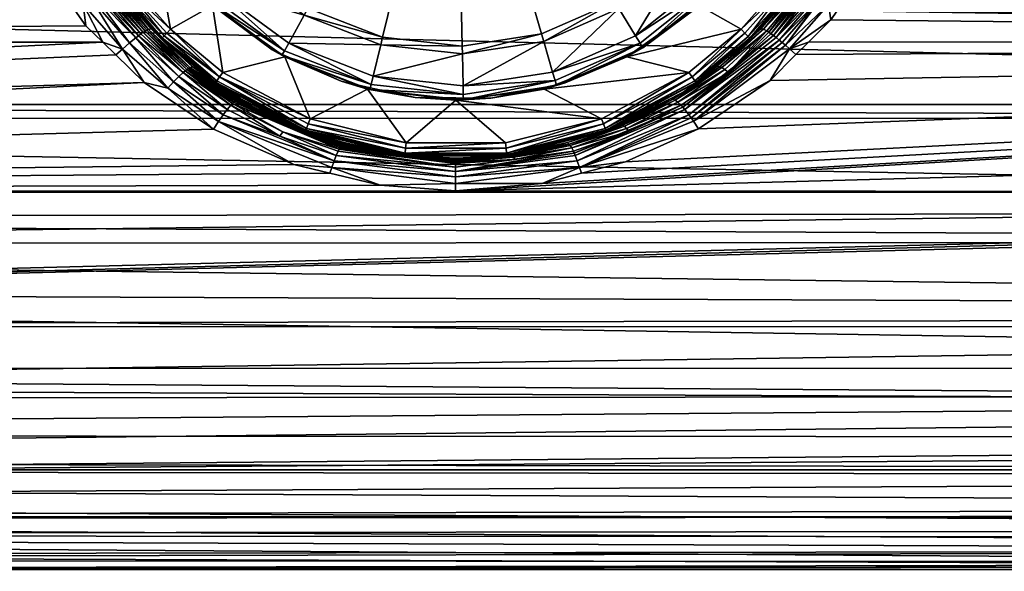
# Model space of a CAD drawing. Extents: x -0.145 to 0.145, y -0.081 to 0.
# Tile 27 of 52: x -0.017 to 0.021, y -0.081 to -0.06. Entities that reach past the tile are written whole.
import ezdxf

# ---------------------------------------------------------------- set-up
doc = ezdxf.new("R2010")
doc.units = 0
doc.layers.add('mesh', color=7, linetype='CONTINUOUS')

msp = doc.modelspace()

# ---------------------------------------------------------------- meshes
at = {"layer": 'mesh'}
mesh = msp.add_polyface(dxfattribs=at)
corners = [(0.096, -0.024963, 0.017835), (0.080318, -0.024602, 0.017276), (0.081614, -0.024466, 0.017021), (0.096, -0.025632, 0.018614), (0.077629, -0.024785, 0.017573), (0.074946, -0.024847, 0.017667), (0.074287, -0.024843, 0.017661), (0.096, -0.024469, 0.017019), (0.083339, -0.024285, 0.016681), (0.085952, -0.023963, 0.015906), (0.096, -0.025053, -0.01793), (0.077732, -0.02478, -0.017565), (0.075002, -0.024847, -0.017667), (0.080439, -0.024591, -0.017258), (0.08201, -0.024436, -0.016979), (0.084723, -0.024116, -0.016304), (0.096, -0.059923, -0.023834), (0.016643, -0.056221, -0.024001), (0.096, -0.060838, -0.023642), (0.096, -0.055882, -0.023988), (0.01679, -0.055882, -0.023988), (-0.000008, -0.066508, -0.02205), (0.096, -0.063881, -0.023006), (0.096, -0.042735, -0.022938), (0.016741, -0.042969, -0.022962), (0.096, -0.042969, -0.02296), (0.096, -0.036195, -0.022089), (0.096, -0.030098, -0.021101), (0.015424, -0.040269, -0.022643), (0.096, -0.0493, -0.023571), (0.017793, -0.051697, -0.023743), (0.017811, -0.047393, -0.023403), (0.07157, -0.024743, 0.017506), (0.069222, -0.023943, 0.016306), (0.071764, -0.02414, 0.016715), (0.068865, -0.024526, 0.017144), (0.074327, -0.024234, 0.016891), (0.082839, -0.023734, 0.01579), (0.074949, -0.024238, 0.016899), (0.077481, -0.02418, 0.016791), (0.080012, -0.024012, 0.016455), (0.081599, -0.023863, -0.016121), (0.080125, -0.024002, -0.016434), (0.077578, -0.024175, -0.016783), (0.068347, -0.024474, -0.017049), (0.068736, -0.024513, -0.017121), (0.0691, -0.023932, -0.01628), (0.075002, -0.024238, -0.016899), (0.074095, -0.02484, -0.017656), (0.074146, -0.024231, -0.016886), (0.068736, -0.023896, -0.016199), (0.065622, -0.024159, -0.016404), (0.071611, -0.024131, -0.016697), (0.071407, -0.024733, -0.01749), (0.065588, -0.024155, 0.016395), (0.068722, -0.023895, 0.016196), (0.068237, -0.024461, 0.017024)]
mesh.append_faces([[corners[k] for k in face] for face in [(0, 1, 2, 2), (3, 4, 1, 1), (3, 5, 4, 4), (3, 6, 5, 5), (7, 8, 9, 9), (10, 11, 12, 12), (10, 13, 11, 11), (10, 14, 13, 13), (10, 15, 14, 14), (16, 17, 18, 18), (19, 20, 16, 16), (18, 21, 22, 22), (23, 24, 25, 25), (26, 24, 23, 23), (27, 28, 26, 26), (29, 30, 19, 19), (25, 31, 29, 29), (32, 33, 34, 34), (32, 35, 33, 33), (6, 34, 36, 36), (6, 32, 34, 34), (37, 2, 1, 1), (37, 8, 2, 2), (5, 36, 38, 38), (5, 6, 36, 36), (4, 38, 39, 39), (4, 5, 38, 38), (1, 39, 40, 40), (1, 4, 39, 39), (13, 14, 41, 41), (11, 42, 43, 43), (11, 13, 42, 42), (44, 45, 46, 46), (12, 43, 47, 47), (12, 11, 43, 43), (47, 48, 12, 12), (47, 49, 48, 48), (50, 51, 44, 44), (52, 45, 53, 53), (52, 46, 45, 45), (49, 53, 48, 48), (49, 52, 53, 53), (54, 55, 56, 56), (35, 56, 55, 55)]])
mesh = msp.add_polyface(dxfattribs=at)
corners = [(-0.096, -0.073292, 0.017563), (0.096, -0.073249, 0.017518), (0.096, -0.074671, 0.016259), (0.014533, -0.059647, -0.023852), (0.014286, -0.06, -0.023824), (0.096, -0.060838, -0.023642), (0.096, -0.059923, -0.023834), (0.01679, -0.055882, -0.023988), (0.016643, -0.056221, -0.024001), (0.096, -0.066579, -0.022009), (0.096, -0.063881, -0.023006), (-0.000008, -0.066508, -0.02205), (0.003289, -0.066229, -0.022168), (0.004791, -0.065836, -0.022323), (0.00647, -0.065398, -0.022496), (0.009248, -0.064148, -0.022924), (0.011971, -0.062302, -0.02342), (0.01296, -0.061318, -0.023593), (0.013435, -0.060846, -0.023676), (-0.096, -0.070229, 0.020039), (0.096, -0.070993, 0.019513), (-0.096, -0.0685, 0.021028), (0.096, -0.06848, 0.020994), (-0.096, -0.067561, 0.021565), (0.096, -0.067279, 0.021702), (-0.096, -0.063734, 0.023049), (0.096, -0.06377, 0.023039), (-0.096, -0.063222, 0.023137), (0.096, -0.063224, 0.023159), (-0.096, -0.058346, 0.023975), (0.096, -0.060548, 0.023748), (-0.096, -0.057533, 0.02397), (0.096, -0.057528, 0.023849), (-0.096, -0.055235, 0.023956), (0.096, -0.05487, 0.023938), (-0.096, -0.049051, 0.023451), (0.096, -0.049046, 0.023516), (-0.096, -0.042621, 0.022925), (0.096, -0.046664, 0.023343), (0.096, -0.07713, 0.013027), (-0.096, -0.076798, 0.013588), (0.096, -0.077381, 0.012696), (-0.096, -0.07713, 0.013032), (0.096, -0.079388, 0.008682), (-0.096, -0.078355, 0.010981), (-0.096, -0.079625, 0.007651), (0.096, -0.079705, 0.007684), (0.096, -0.080292, 0.005838), (0.096, -0.080637, -0.004038), (-0.096, -0.080998, -0.000866), (0.096, -0.080772, -0.003389), (0.096, -0.080153, -0.006365), (-0.096, -0.080584, -0.004033), (0.096, -0.078891, -0.009703), (-0.096, -0.079027, -0.009563), (0.096, -0.07857, -0.010552), (-0.096, -0.078945, -0.009722), (-0.096, -0.071686, -0.01897), (0.096, -0.066732, -0.021952), (0.096, -0.071312, -0.019281), (0.096, -0.071678, -0.01896), (-0.096, -0.07444, -0.016507), (0.096, -0.074301, -0.016653), (-0.096, -0.075812, -0.014691), (0.096, -0.075907, -0.014761), (-0.096, -0.07764, -0.012272), (0.096, -0.076231, -0.014379), (0.096, -0.055882, -0.023988), (0.017691, -0.052745, -0.023816), (0.017793, -0.051697, -0.023743), (0.096, -0.0493, -0.023571), (0.018, -0.049545, -0.023591), (0.017811, -0.047393, -0.023403), (0.096, -0.042969, -0.02296), (0.017714, -0.04629, -0.023308), (0.015854, -0.05776, -0.024001), (0.096, -0.080937, 0.001912), (-0.096, -0.080925, 0.001911)]
mesh.append_faces([[corners[k] for k in face] for face in [(0, 1, 2, 2), (3, 4, 5, 5), (6, 7, 8, 8), (9, 10, 11, 11), (5, 12, 11, 11), (13, 12, 5, 5), (5, 14, 13, 13), (5, 15, 14, 14), (16, 15, 5, 5), (5, 17, 16, 16), (5, 18, 17, 17), (4, 18, 5, 5), (19, 20, 1, 1), (21, 22, 20, 20), (23, 24, 22, 22), (25, 26, 24, 24), (27, 28, 26, 26), (29, 30, 28, 28), (31, 32, 30, 30), (33, 34, 32, 32), (35, 36, 34, 34), (37, 38, 36, 36), (39, 40, 2, 2), (41, 42, 39, 39), (43, 44, 41, 41), (45, 46, 47, 47), (48, 49, 50, 50), (51, 52, 48, 48), (53, 54, 51, 51), (55, 56, 53, 53), (9, 57, 58, 58), (57, 59, 58, 58), (57, 60, 59, 59), (61, 62, 60, 60), (63, 64, 62, 62), (65, 66, 64, 64), (67, 68, 7, 7), (67, 69, 68, 68), (70, 71, 69, 69), (70, 72, 71, 71), (73, 74, 72, 72), (5, 75, 3, 3), (5, 8, 75, 75), (45, 47, 76, 76), (50, 77, 76, 76)]])
mesh = msp.add_polyface(dxfattribs=at)
corners = [(0.012987, -0.058696, -0.025412), (0.011551, -0.060332, -0.025509), (0.011624, -0.060334, -0.025164), (0.012049, -0.055921, -0.026486), (0.011428, -0.056846, -0.026201), (0.011987, -0.055885, -0.026201), (0.011099, -0.057413, -0.026201), (0.009924, -0.058814, -0.026486), (0.009872, -0.058766, -0.026202), (0.009264, -0.059437, -0.026202), (0.011476, -0.056874, -0.026), (0.009277, -0.059449, -0.026), (0.010516, -0.055078, -0.037886), (0.011362, -0.052088, -0.038186), (0.010253, -0.054934, -0.038186), (0.011654, -0.052159, -0.037886), (0.011697, -0.049052, -0.038186), (0.011997, -0.049046, -0.037886), (0.011235, -0.046033, -0.038186), (0.011524, -0.045949, -0.037886), (0.010008, -0.043236, -0.038186), (0.010264, -0.043081, -0.037886), (0.011524, -0.045949, -0.036186), (0.011997, -0.049046, -0.036186), (0.011654, -0.052159, -0.036186), (0.010516, -0.055078, -0.036186), (0.008661, -0.057603, -0.036186), (0.008661, -0.057603, -0.037886), (0.011585, -0.055666, -0.034966), (0.009542, -0.058447, -0.034966), (0.012839, -0.052451, -0.034966), (0.012696, -0.045609, -0.034966), (0.010264, -0.043081, -0.036186), (0.009542, -0.058447, -0.026686), (0.011585, -0.055666, -0.026686), (0.011874, -0.055825, -0.026686), (0.00978, -0.058676, -0.026686), (0.012404, -0.058616, -0.026), (0.010866, -0.060353, -0.026), (0.011216, -0.06071, -0.0255), (0.012568, -0.058742, -0.025956), (0.011008, -0.060497, -0.025958), (0.011143, -0.060635, -0.025807), (0.011206, -0.060699, -0.02561), (0.012751, -0.058882, -0.025744)]
mesh.append_faces([[corners[k] for k in face] for face in [(0, 1, 2, 2), (3, 4, 5, 5), (3, 6, 4, 4), (7, 6, 3, 3), (7, 8, 6, 6), (9, 8, 7, 7), (10, 8, 11, 11), (10, 6, 8, 8), (4, 6, 10, 10), (10, 5, 4, 4), (12, 13, 14, 14), (15, 13, 12, 12), (15, 16, 13, 13), (17, 16, 15, 15), (17, 18, 16, 16), (19, 18, 17, 17), (19, 20, 18, 18), (21, 20, 19, 19), (19, 22, 21, 21), (19, 23, 22, 22), (17, 23, 19, 19), (17, 24, 23, 23), (15, 24, 17, 17), (15, 25, 24, 24), (12, 25, 15, 15), (12, 26, 25, 25), (27, 26, 12, 12), (28, 25, 29, 29), (28, 24, 25, 25), (30, 24, 28, 28), (31, 32, 22, 22), (28, 33, 34, 34), (29, 33, 28, 28), (33, 35, 34, 34), (33, 36, 35, 35), (7, 35, 36, 36), (3, 35, 7, 7), (37, 11, 38, 38), (37, 10, 11, 11), (2, 1, 39, 39), (40, 41, 42, 42), (38, 41, 40, 40), (1, 43, 39, 39), (44, 43, 1, 1), (44, 42, 43, 43)]])
mesh = msp.add_polyface(dxfattribs=at)
corners = [(0.009158, -0.059553, -0.026202), (0.007123, -0.061058, -0.026486), (0.007104, -0.061031, -0.026202), (0.009924, -0.058814, -0.026486), (0.009264, -0.059437, -0.026202), (0.009277, -0.059449, -0.026), (0.006516, -0.061408, -0.026), (0.009872, -0.058766, -0.026202), (0, -0.049297, -0.038186), (-0.008098, -0.057742, -0.038186), (-0.005636, -0.05955, -0.038186), (-0.011235, -0.052561, -0.038186), (-0.010008, -0.055358, -0.038186), (0.000245, -0.060994, -0.038186), (0.003264, -0.060532, -0.038186), (-0.002791, -0.060659, -0.038186), (0.008445, -0.057395, -0.038186), (0.010253, -0.054934, -0.038186), (0.006061, -0.059305, -0.038186), (0.011697, -0.049052, -0.038186), (0.011235, -0.046033, -0.038186), (0.011362, -0.052088, -0.038186), (0.010008, -0.043236, -0.038186), (0.003348, -0.060821, -0.037886), (0.006216, -0.059561, -0.037886), (0.008661, -0.057603, -0.037886), (0.010516, -0.055078, -0.037886), (-0.005781, -0.059813, -0.037886), (-0.002862, -0.060951, -0.037886), (0.006216, -0.059561, -0.036186), (0.008661, -0.057603, -0.036186), (0.003348, -0.060821, -0.036186), (-0.005781, -0.059813, -0.036186), (-0.002862, -0.060951, -0.036186), (0.006849, -0.060605, -0.034966), (0.009542, -0.058447, -0.034966), (0.010516, -0.055078, -0.036186), (-0.006369, -0.060882, -0.034966), (0.006849, -0.060605, -0.026686), (0.009542, -0.058447, -0.026686), (0.00978, -0.058676, -0.026686), (0.007019, -0.060887, -0.026686), (0.010866, -0.060353, -0.026)]
mesh.append_faces([[corners[k] for k in face] for face in [(0, 1, 2, 2), (0, 3, 1, 1), (4, 3, 0, 0), (2, 5, 0, 0), (2, 6, 5, 5), (5, 4, 0, 0), (5, 7, 4, 4), (8, 9, 10, 10), (11, 12, 8, 8), (8, 13, 14, 14), (8, 15, 13, 13), (10, 15, 8, 8), (8, 16, 17, 17), (8, 18, 16, 16), (14, 18, 8, 8), (8, 19, 20, 20), (8, 21, 19, 19), (17, 21, 8, 8), (20, 22, 8, 8), (23, 18, 14, 14), (24, 18, 23, 23), (24, 16, 18, 18), (25, 16, 24, 24), (25, 17, 16, 16), (26, 17, 25, 25), (27, 15, 10, 10), (28, 15, 27, 27), (25, 29, 30, 30), (24, 29, 25, 25), (24, 31, 29, 29), (23, 31, 24, 24), (28, 32, 33, 33), (27, 32, 28, 28), (34, 30, 29, 29), (35, 30, 34, 34), (35, 36, 30, 30), (37, 33, 32, 32), (35, 38, 39, 39), (34, 38, 35, 35), (38, 40, 39, 39), (38, 41, 40, 40), (1, 40, 41, 41), (3, 40, 1, 1), (42, 5, 6, 6)]])
mesh = msp.add_polyface(dxfattribs=at)
corners = [(-0.011871, -0.062384, -0.023401), (-0.096, -0.06654, -0.021926), (-0.009237, -0.064154, -0.022922), (-0.012955, -0.061332, -0.023593), (-0.096, -0.064896, -0.022678), (-0.013456, -0.060847, -0.023681), (-0.006168, -0.065503, -0.022457), (-0.004796, -0.065833, -0.022325), (-0.002881, -0.066294, -0.022141), (-0.01679, -0.055882, -0.023988), (-0.096, -0.060844, -0.023675), (-0.016643, -0.05622, -0.024001), (-0.096, -0.055882, -0.023988), (-0.096, -0.060545, -0.023749), (-0.014096, -0.060226, -0.023794), (-0.014522, -0.059627, -0.023845), (-0.096, -0.070229, 0.020039), (0.096, -0.073249, 0.017518), (-0.096, -0.073292, 0.017563), (-0.096, -0.0685, 0.021028), (0.096, -0.070993, 0.019513), (-0.096, -0.067561, 0.021565), (0.096, -0.06848, 0.020994), (-0.096, -0.063734, 0.023049), (0.096, -0.067279, 0.021702), (-0.096, -0.063222, 0.023137), (0.096, -0.06377, 0.023039), (-0.096, -0.058346, 0.023975), (0.096, -0.063224, 0.023159), (-0.096, -0.057533, 0.02397), (0.096, -0.060548, 0.023748), (-0.096, -0.055235, 0.023956), (0.096, -0.057528, 0.023849), (-0.096, -0.049051, 0.023451), (0.096, -0.05487, 0.023938), (0.096, -0.074671, 0.016259), (-0.096, -0.073831, 0.017128), (-0.096, -0.076798, 0.013588), (0.096, -0.07713, 0.013027), (-0.096, -0.07713, 0.013032), (0.096, -0.077381, 0.012696), (-0.096, -0.078355, 0.010981), (0.096, -0.079388, 0.008682), (-0.096, -0.079625, 0.007651), (0.096, -0.080772, -0.003389), (-0.096, -0.080998, -0.000866), (-0.096, -0.080925, 0.001911), (0.096, -0.080637, -0.004038), (-0.096, -0.080584, -0.004033), (0.096, -0.080153, -0.006365), (-0.096, -0.080417, -0.005311), (-0.096, -0.079027, -0.009563), (0.096, -0.078891, -0.009703), (-0.096, -0.078945, -0.009722), (0.096, -0.07857, -0.010552), (-0.096, -0.07764, -0.012272), (0.096, -0.066579, -0.022009), (-0.096, -0.07147, -0.019163), (-0.096, -0.071686, -0.01897), (-0.000008, -0.066508, -0.02205), (-0.096, -0.06898, -0.02081), (-0.096, -0.07444, -0.016507), (0.096, -0.071678, -0.01896), (-0.096, -0.075812, -0.014691), (0.096, -0.074301, -0.016653), (0.096, -0.075907, -0.014761), (-0.017144, -0.054889, -0.023939), (-0.017861, -0.051671, -0.023746), (-0.015853, -0.057761, -0.024001), (0.096, -0.080937, 0.001912), (-0.096, -0.080243, 0.006031), (-0.096, -0.08092, 0.002115), (-0.016392, -0.055726, -0.024028)]
mesh.append_faces([[corners[k] for k in face] for face in [(0, 1, 2, 2), (3, 4, 0, 0), (3, 5, 4, 4), (1, 6, 2, 2), (1, 7, 6, 6), (8, 7, 1, 1), (9, 10, 11, 11), (12, 13, 9, 9), (10, 14, 15, 15), (5, 14, 10, 10), (16, 17, 18, 18), (19, 20, 16, 16), (21, 22, 19, 19), (23, 24, 21, 21), (25, 26, 23, 23), (27, 28, 25, 25), (29, 30, 27, 27), (31, 32, 29, 29), (33, 34, 31, 31), (35, 36, 18, 18), (35, 37, 36, 36), (38, 39, 37, 37), (40, 41, 39, 39), (42, 43, 41, 41), (44, 45, 46, 46), (47, 48, 45, 45), (49, 50, 48, 48), (49, 51, 50, 50), (52, 53, 51, 51), (54, 55, 53, 53), (56, 57, 58, 58), (1, 59, 8, 8), (60, 56, 1, 1), (61, 62, 58, 58), (63, 64, 61, 61), (55, 65, 63, 63), (12, 66, 67, 67), (9, 66, 12, 12), (10, 68, 11, 11), (10, 15, 68, 68), (69, 70, 43, 43), (69, 71, 70, 70), (69, 46, 71, 71), (72, 67, 66, 66)]])
mesh = msp.add_polyface(dxfattribs=at)
corners = [(-0.014205, -0.059404, -0.023922), (-0.014522, -0.059627, -0.023845), (-0.014096, -0.060226, -0.023794), (-0.014456, -0.057031, -0.024641), (-0.013399, -0.058874, -0.024422), (-0.013303, -0.05882, -0.024554), (-0.014198, -0.056911, -0.02523), (-0.013083, -0.058713, -0.025028), (-0.012992, -0.058689, -0.025413), (-0.014236, -0.056926, -0.025062), (-0.014305, -0.056958, -0.024912), (-0.013219, -0.058774, -0.024698), (-0.01455, -0.057077, -0.02452), (-0.013752, -0.059096, -0.024111), (-0.012197, -0.060684, -0.023988), (-0.013623, -0.059013, -0.024201), (-0.013892, -0.059189, -0.024035), (-0.01243, -0.060874, -0.023814), (-0.012699, -0.061108, -0.023688), (-0.013456, -0.060847, -0.023681), (-0.014921, -0.055477, -0.025052), (-0.014822, -0.056317, -0.02463), (-0.015448, -0.057546, -0.024058), (-0.014358, -0.056983, -0.0248), (-0.014121, -0.05688, -0.025566), (-0.012956, -0.058681, -0.025545), (-0.015183, -0.057404, -0.024105), (-0.014938, -0.057276, -0.024217), (-0.013505, -0.058939, -0.024305), (-0.014666, -0.057136, -0.024406), (-0.014355, -0.056432, -0.025568), (-0.015023, -0.056412, -0.024408), (-0.014993, -0.055512, -0.024895), (-0.014095, -0.056865, -0.025681), (-0.014328, -0.056419, -0.025683), (-0.014046, -0.056839, -0.025787), (-0.014018, -0.056264, -0.025986), (-0.01379, -0.0567, -0.025986), (-0.013686, -0.056643, -0.026), (-0.014206, -0.056358, -0.025877), (-0.012417, -0.0586, -0.026), (-0.012606, -0.058744, -0.02594), (-0.012793, -0.058887, -0.025663), (-0.012749, -0.058854, -0.025774)]
mesh.append_faces([[corners[k] for k in face] for face in [(0, 1, 2, 2), (3, 4, 5, 5), (6, 7, 8, 8), (9, 7, 6, 6), (9, 10, 7, 7), (11, 7, 10, 10), (3, 12, 4, 4), (13, 14, 15, 15), (16, 17, 13, 13), (0, 18, 16, 16), (0, 19, 18, 18), (2, 19, 0, 0), (20, 9, 6, 6), (12, 3, 21, 21), (22, 1, 0, 0), (23, 5, 11, 11), (3, 5, 23, 23), (24, 8, 25, 25), (6, 8, 24, 24), (11, 10, 23, 23), (16, 26, 0, 0), (13, 26, 16, 16), (13, 27, 26, 26), (15, 27, 13, 13), (28, 27, 15, 15), (28, 29, 27, 27), (4, 29, 28, 28), (4, 12, 29, 29), (24, 30, 6, 6), (31, 29, 12, 12), (32, 10, 9, 9), (32, 23, 10, 10), (21, 3, 23, 23), (31, 27, 29, 29), (33, 30, 24, 24), (33, 34, 30, 30), (33, 35, 34, 34), (36, 37, 38, 38), (39, 35, 37, 37), (33, 24, 25, 25), (40, 38, 37, 37), (35, 41, 37, 37), (42, 33, 25, 25), (43, 35, 33, 33)]])
mesh = msp.add_polyface(dxfattribs=at)
corners = [(-0.011913, -0.060477, -0.024339), (-0.011999, -0.060535, -0.02421), (-0.010389, -0.061997, -0.023921), (-0.011708, -0.060365, -0.024797), (-0.011768, -0.060392, -0.024633), (-0.010185, -0.061845, -0.024331), (-0.009517, -0.059221, -0.026486), (-0.011226, -0.057237, -0.026201), (-0.009497, -0.059204, -0.026202), (-0.011761, -0.05642, -0.026486), (-0.007, -0.061132, -0.026202), (-0.006608, -0.061311, -0.026202), (-0.006624, -0.061346, -0.026486), (-0.006495, -0.061363, -0.026202), (-0.009277, -0.059449, -0.026), (-0.011476, -0.056874, -0.026), (-0.006516, -0.061408, -0.026), (-0.008306, -0.057958, -0.037886), (-0.005636, -0.05955, -0.038186), (-0.008098, -0.057742, -0.038186), (-0.005781, -0.059813, -0.037886), (-0.008306, -0.057958, -0.036186), (-0.005781, -0.059813, -0.036186), (-0.010264, -0.055513, -0.036186), (-0.00915, -0.058839, -0.034966), (-0.011308, -0.056146, -0.034966), (-0.006369, -0.060882, -0.034966), (-0.00915, -0.058839, -0.026686), (-0.006369, -0.060882, -0.026686), (-0.011308, -0.056146, -0.026686), (-0.006528, -0.061171, -0.026686), (-0.009379, -0.059077, -0.026686), (-0.01159, -0.056316, -0.026686), (-0.010866, -0.060353, -0.026), (-0.008884, -0.062001, -0.026), (-0.01004, -0.06179, -0.024834), (-0.009977, -0.061808, -0.02522), (-0.011216, -0.06071, -0.0255), (-0.011615, -0.060344, -0.025162), (-0.011008, -0.060497, -0.025958), (-0.009, -0.062166, -0.025958), (-0.011112, -0.060604, -0.025851), (-0.011187, -0.06068, -0.025702), (-0.00911, -0.062324, -0.025807), (-0.009171, -0.062411, -0.0255), (-0.009319, -0.059408, -0.026202)]
mesh.append_faces([[corners[k] for k in face] for face in [(0, 1, 2, 2), (3, 4, 5, 5), (6, 7, 8, 8), (9, 7, 6, 6), (10, 11, 12, 12), (6, 10, 12, 12), (11, 13, 12, 12), (7, 14, 8, 8), (7, 15, 14, 14), (11, 10, 16, 16), (17, 18, 19, 19), (20, 18, 17, 17), (20, 21, 22, 22), (17, 21, 20, 20), (17, 23, 21, 21), (24, 21, 25, 25), (24, 22, 21, 21), (26, 22, 24, 24), (26, 27, 28, 28), (24, 27, 26, 26), (24, 29, 27, 27), (25, 29, 24, 24), (27, 30, 28, 28), (27, 31, 30, 30), (29, 31, 27, 27), (29, 32, 31, 31), (9, 31, 32, 32), (6, 31, 9, 9), (6, 30, 31, 31), (12, 30, 6, 6), (33, 14, 15, 15), (34, 14, 33, 33), (34, 16, 14, 14), (35, 36, 37, 37), (38, 35, 37, 37), (39, 40, 33, 33), (41, 40, 39, 39), (42, 43, 41, 41), (37, 44, 42, 42), (6, 8, 45, 45), (6, 45, 10, 10), (14, 45, 8, 8), (16, 45, 14, 14), (16, 10, 45, 45)]])
mesh = msp.add_polyface(dxfattribs=at)
corners = [(-0.012813, -0.058902, -0.025542), (-0.012956, -0.058681, -0.025545), (-0.012992, -0.058689, -0.025413), (-0.010314, -0.061936, -0.024048), (-0.011836, -0.060429, -0.02448), (-0.011913, -0.060477, -0.024339), (-0.010246, -0.061885, -0.024184), (-0.011768, -0.060392, -0.024633), (-0.011708, -0.060365, -0.024797), (-0.01013, -0.061816, -0.024488), (-0.011615, -0.060344, -0.025162), (-0.013083, -0.058713, -0.025028), (-0.013219, -0.058774, -0.024698), (-0.011542, -0.060341, -0.025509), (-0.013456, -0.060847, -0.023681), (-0.012955, -0.061332, -0.023593), (-0.012699, -0.061108, -0.023688), (-0.012094, -0.060604, -0.024093), (-0.010389, -0.061997, -0.023921), (-0.011999, -0.060535, -0.02421), (-0.012197, -0.060684, -0.023988), (-0.010558, -0.062153, -0.0237), (-0.01243, -0.060874, -0.023814), (-0.010753, -0.062353, -0.023519), (-0.010976, -0.062596, -0.023379), (-0.013303, -0.05882, -0.024554), (-0.013399, -0.058874, -0.024422), (-0.013505, -0.058939, -0.024305), (-0.013623, -0.059013, -0.024201), (-0.013752, -0.059096, -0.024111), (-0.013892, -0.059189, -0.024035), (-0.012793, -0.058887, -0.025663), (-0.011761, -0.05642, -0.026486), (-0.01144, -0.056854, -0.026201), (-0.011226, -0.057237, -0.026201), (-0.011476, -0.056874, -0.026), (-0.010866, -0.060353, -0.026), (-0.012417, -0.0586, -0.026), (-0.013686, -0.056643, -0.026), (-0.011216, -0.06071, -0.0255), (-0.01379, -0.0567, -0.025986), (-0.012606, -0.058744, -0.02594), (-0.012749, -0.058854, -0.025774), (-0.014095, -0.056865, -0.025681), (-0.014046, -0.056839, -0.025787), (-0.011008, -0.060497, -0.025958), (-0.011112, -0.060604, -0.025851), (-0.011187, -0.06068, -0.025702)]
mesh.append_faces([[corners[k] for k in face] for face in [(0, 1, 2, 2), (3, 4, 5, 5), (6, 7, 4, 4), (8, 9, 10, 10), (8, 11, 12, 12), (8, 2, 11, 11), (10, 2, 8, 8), (10, 0, 2, 2), (13, 0, 10, 10), (14, 15, 16, 16), (17, 18, 19, 19), (20, 21, 17, 17), (22, 23, 20, 20), (16, 24, 22, 22), (12, 7, 8, 8), (12, 4, 7, 7), (25, 4, 12, 12), (25, 5, 4, 4), (26, 5, 25, 25), (26, 19, 5, 5), (27, 19, 26, 26), (27, 17, 19, 19), (28, 17, 27, 27), (28, 20, 17, 17), (29, 22, 20, 20), (30, 16, 22, 22), (31, 0, 13, 13), (31, 1, 0, 0), (32, 33, 34, 34), (33, 35, 34, 34), (36, 35, 37, 37), (35, 38, 37, 37), (39, 13, 10, 10), (40, 41, 37, 37), (42, 43, 31, 31), (41, 44, 42, 42), (36, 41, 45, 45), (36, 37, 41, 41), (41, 46, 45, 45), (42, 46, 41, 41), (42, 47, 46, 46), (31, 47, 42, 42), (13, 47, 31, 31), (13, 39, 47, 47)]])
mesh = msp.add_polyface(dxfattribs=at)
corners = [(0.012008, -0.060525, -0.024212), (0.013394, -0.058881, -0.024422), (0.013299, -0.058826, -0.024553), (0.012103, -0.060594, -0.024095), (0.012207, -0.060674, -0.02399), (0.013618, -0.059019, -0.024201), (0.013501, -0.058945, -0.024305), (0.012987, -0.058696, -0.025412), (0.0128, -0.058919, -0.025542), (0.011551, -0.060332, -0.025509), (0.012951, -0.058686, -0.025545), (0.012709, -0.061098, -0.023689), (0.013435, -0.060846, -0.023676), (0.014286, -0.06, -0.023824), (0.01296, -0.061318, -0.023593), (0.011971, -0.062302, -0.02342), (0.012319, -0.060764, -0.023897), (0.013887, -0.059196, -0.024034), (0.013747, -0.059103, -0.024111), (0.01244, -0.060865, -0.023816), (0.012555, -0.060961, -0.023748), (0.015264, -0.057446, -0.02409), (0.0142, -0.059411, -0.023922), (0.011922, -0.060467, -0.024341), (0.013214, -0.058781, -0.024698), (0.011845, -0.060419, -0.024482), (0.011717, -0.060356, -0.024799), (0.013078, -0.058719, -0.025028), (0.011624, -0.060334, -0.025164), (0.014306, -0.056957, -0.024912), (0.014533, -0.059647, -0.023852), (0.014128, -0.056881, -0.025539), (0.015449, -0.057544, -0.024058), (0.015096, -0.057357, -0.024145), (0.014593, -0.057097, -0.024464), (0.014939, -0.057275, -0.024217), (0.014457, -0.057029, -0.024641), (0.012404, -0.058616, -0.026), (0.010866, -0.060353, -0.026), (0.012568, -0.058742, -0.025956), (0.011143, -0.060635, -0.025807), (0.012751, -0.058882, -0.025744), (0.013862, -0.056737, -0.025958), (0.013975, -0.056798, -0.025874)]
mesh.append_faces([[corners[k] for k in face] for face in [(0, 1, 2, 2), (3, 1, 0, 0), (4, 5, 6, 6), (7, 8, 9, 9), (10, 8, 7, 7), (11, 12, 13, 13), (11, 14, 12, 12), (11, 15, 14, 14), (16, 17, 18, 18), (4, 18, 5, 5), (4, 16, 18, 18), (19, 17, 16, 16), (20, 17, 19, 19), (20, 21, 17, 17), (22, 21, 20, 20), (23, 24, 25, 25), (23, 2, 24, 24), (26, 24, 27, 27), (26, 25, 24, 24), (23, 0, 2, 2), (28, 27, 7, 7), (28, 26, 27, 27), (29, 27, 24, 24), (3, 6, 1, 1), (3, 4, 6, 6), (11, 22, 20, 20), (13, 22, 11, 11), (13, 30, 22, 22), (31, 10, 7, 7), (30, 32, 22, 22), (18, 17, 33, 33), (34, 6, 5, 5), (5, 18, 35, 35), (21, 33, 17, 17), (22, 32, 21, 21), (36, 2, 1, 1), (36, 24, 2, 2), (1, 6, 34, 34), (37, 38, 39, 39), (39, 40, 41, 41), (41, 8, 10, 10), (9, 8, 41, 41), (39, 42, 37, 37), (41, 43, 39, 39)]])
mesh = msp.add_polyface(dxfattribs=at)
corners = [(-0.006624, -0.061346, -0.026486), (-0.004373, -0.062333, -0.026202), (-0.00328, -0.06265, -0.026486), (0.003836, -0.062501, -0.026486), (0.003347, -0.062569, -0.026202), (0.00383, -0.06247, -0.026202), (0.004167, -0.0624, -0.026202), (0.006502, -0.061377, -0.026202), (-0.006516, -0.061408, -0.026), (-0.00336, -0.062633, -0.026), (0.00336, -0.062633, -0.026), (0.006516, -0.061408, -0.026), (0.000251, -0.061294, -0.037886), (0.000245, -0.060994, -0.038186), (-0.002862, -0.060951, -0.037886), (0.003264, -0.060532, -0.038186), (0.003348, -0.060821, -0.037886), (-0.002791, -0.060659, -0.038186), (0.000251, -0.061294, -0.036186), (0.003348, -0.060821, -0.036186), (-0.002862, -0.060951, -0.036186), (0.000277, -0.062515, -0.034966), (-0.003153, -0.062136, -0.034966), (0.003688, -0.061993, -0.034966), (0.006216, -0.059561, -0.036186), (0.006849, -0.060605, -0.034966), (-0.006369, -0.060882, -0.034966), (0.003688, -0.061993, -0.026686), (0.000277, -0.062515, -0.026686), (-0.003153, -0.062136, -0.026686), (-0.006369, -0.060882, -0.026686), (0.00378, -0.062309, -0.026686), (0.007019, -0.060887, -0.026686), (0.000284, -0.062844, -0.026686), (-0.003232, -0.062456, -0.026686), (-0.006528, -0.061171, -0.026686), (0.007123, -0.061058, -0.026486), (0.008884, -0.062001, -0.026), (-0.003264, -0.062579, -0.026202)]
mesh.append_faces([[corners[k] for k in face] for face in [(0, 1, 2, 2), (3, 4, 5, 5), (3, 6, 7, 7), (5, 6, 3, 3), (1, 8, 9, 9), (6, 10, 11, 11), (5, 10, 6, 6), (5, 4, 10, 10), (12, 13, 14, 14), (12, 15, 13, 13), (16, 15, 12, 12), (14, 13, 17, 17), (16, 18, 19, 19), (12, 18, 16, 16), (12, 20, 18, 18), (14, 20, 12, 12), (21, 18, 22, 22), (21, 19, 18, 18), (23, 19, 21, 21), (23, 24, 19, 19), (25, 24, 23, 23), (22, 20, 26, 26), (22, 18, 20, 20), (23, 27, 25, 25), (23, 28, 27, 27), (21, 28, 23, 23), (21, 29, 28, 28), (22, 29, 21, 21), (22, 30, 29, 29), (26, 30, 22, 22), (27, 31, 32, 32), (28, 31, 27, 27), (28, 33, 31, 31), (29, 33, 28, 28), (29, 34, 33, 33), (30, 34, 29, 29), (30, 35, 34, 34), (3, 32, 31, 31), (36, 32, 3, 3), (2, 34, 0, 0), (2, 33, 34, 34), (37, 11, 10, 10), (2, 1, 38, 38), (1, 9, 38, 38)]])
mesh = msp.add_polyface(dxfattribs=at)
corners = [(-0.010314, -0.061936, -0.024048), (-0.011913, -0.060477, -0.024339), (-0.010389, -0.061997, -0.023921), (-0.010246, -0.061885, -0.024184), (-0.011836, -0.060429, -0.02448), (-0.010185, -0.061845, -0.024331), (-0.011768, -0.060392, -0.024633), (-0.011615, -0.060344, -0.025162), (-0.01013, -0.061816, -0.024488), (-0.01004, -0.06179, -0.024834), (-0.008272, -0.063023, -0.024469), (-0.008191, -0.063003, -0.024832), (-0.009239, -0.062302, -0.02506), (-0.010976, -0.062596, -0.023379), (-0.011871, -0.062384, -0.023401), (-0.009237, -0.064154, -0.022922), (-0.012094, -0.060604, -0.024093), (-0.010558, -0.062153, -0.0237), (-0.012197, -0.060684, -0.023988), (-0.010753, -0.062353, -0.023519), (-0.01243, -0.060874, -0.023814), (-0.012699, -0.061108, -0.023688), (-0.012955, -0.061332, -0.023593), (-0.011708, -0.060365, -0.024797), (-0.006168, -0.065503, -0.022457), (-0.009042, -0.063863, -0.023037), (-0.006701, -0.06442, -0.023057), (-0.008709, -0.063412, -0.023373), (-0.008866, -0.063616, -0.023188), (-0.008572, -0.06325, -0.023594), (-0.00851, -0.063186, -0.023718), (-0.008453, -0.063132, -0.02385), (-0.008401, -0.063088, -0.023992), (-0.008353, -0.063056, -0.024142), (-0.009977, -0.061808, -0.02522), (-0.00831, -0.063034, -0.024301), (-0.009171, -0.062411, -0.0255), (-0.011216, -0.06071, -0.0255), (-0.010866, -0.060353, -0.026), (-0.009, -0.062166, -0.025958), (-0.008884, -0.062001, -0.026), (-0.011112, -0.060604, -0.025851), (-0.00911, -0.062324, -0.025807), (-0.011187, -0.06068, -0.025702), (-0.009147, -0.062376, -0.025702), (-0.005714, -0.064199, -0.025702), (-0.005692, -0.06414, -0.025807)]
mesh.append_faces([[corners[k] for k in face] for face in [(0, 1, 2, 2), (3, 4, 0, 0), (5, 6, 3, 3), (7, 8, 9, 9), (10, 11, 12, 12), (13, 14, 15, 15), (16, 17, 2, 2), (18, 19, 17, 17), (20, 13, 19, 19), (21, 14, 13, 13), (22, 14, 21, 21), (23, 5, 8, 8), (24, 25, 15, 15), (26, 27, 28, 28), (25, 13, 15, 15), (25, 19, 13, 13), (28, 19, 25, 25), (28, 17, 19, 19), (27, 17, 28, 28), (27, 2, 17, 17), (29, 2, 27, 27), (29, 0, 2, 2), (30, 0, 29, 29), (30, 3, 0, 0), (31, 3, 30, 30), (31, 5, 3, 3), (32, 5, 31, 31), (32, 8, 5, 5), (33, 8, 32, 32), (9, 12, 34, 34), (9, 10, 12, 12), (8, 10, 9, 9), (8, 35, 10, 10), (33, 35, 8, 8), (36, 12, 11, 11), (36, 34, 12, 12), (37, 34, 36, 36), (38, 39, 40, 40), (41, 42, 39, 39), (43, 44, 42, 42), (43, 36, 44, 44), (45, 44, 36, 36), (46, 42, 44, 44), (46, 39, 42, 42)]])
mesh = msp.add_polyface(dxfattribs=at)
corners = [(0.01004, -0.061791, -0.024834), (0.009926, -0.061744, -0.025211), (0.009232, -0.0623, -0.025055), (0.011624, -0.060334, -0.025164), (0.009053, -0.063857, -0.023039), (0.011971, -0.062302, -0.02342), (0.012709, -0.061098, -0.023689), (0.008962, -0.063729, -0.02311), (0.012555, -0.060961, -0.023748), (0.01244, -0.060865, -0.023816), (0.012103, -0.060594, -0.024095), (0.010388, -0.061998, -0.023921), (0.008648, -0.06332, -0.023481), (0.012008, -0.060525, -0.024212), (0.012319, -0.060764, -0.023897), (0.008877, -0.06361, -0.023189), (0.010129, -0.061816, -0.024488), (0.011845, -0.060419, -0.024482), (0.011717, -0.060356, -0.024799), (0.011922, -0.060467, -0.024341), (0.010246, -0.061885, -0.024184), (0.008463, -0.063126, -0.023852), (0.008363, -0.06305, -0.024144), (0.008282, -0.063017, -0.024471), (0.008685, -0.062738, -0.024933), (0.007123, -0.061058, -0.026486), (0.006813, -0.06124, -0.026202), (0.007104, -0.061031, -0.026202), (0.006502, -0.061377, -0.026202), (0.003836, -0.062501, -0.026486), (0.004167, -0.0624, -0.026202), (0.006516, -0.061408, -0.026), (0.006849, -0.060605, -0.034966), (0.003688, -0.061993, -0.026686), (0.006849, -0.060605, -0.026686), (0.007019, -0.060887, -0.026686), (0.009261, -0.062336, -0.0255), (0.011216, -0.06071, -0.0255), (0.010866, -0.060353, -0.026), (0.008884, -0.062001, -0.026), (0.00872, -0.063406, -0.023375), (0.012207, -0.060674, -0.02399), (0.011206, -0.060699, -0.02561), (0.009147, -0.062376, -0.025702), (0.011143, -0.060635, -0.025807), (0.00911, -0.062324, -0.025807), (0.009, -0.062166, -0.025958), (0.011008, -0.060497, -0.025958), (0.005623, -0.06396, -0.025958)]
mesh.append_faces([[corners[k] for k in face] for face in [(0, 1, 2, 2), (3, 1, 0, 0), (4, 5, 6, 6), (7, 8, 9, 9), (10, 11, 12, 12), (13, 11, 10, 10), (9, 14, 15, 15), (16, 17, 18, 18), (19, 11, 13, 13), (17, 11, 19, 19), (17, 20, 11, 11), (16, 20, 17, 17), (0, 18, 3, 3), (0, 16, 18, 18), (6, 8, 4, 4), (20, 21, 11, 11), (16, 22, 20, 20), (0, 23, 16, 16), (2, 24, 0, 0), (25, 26, 27, 27), (25, 28, 26, 26), (29, 28, 25, 25), (30, 31, 28, 28), (26, 31, 27, 27), (26, 28, 31, 31), (32, 33, 34, 34), (33, 35, 34, 34), (36, 1, 37, 37), (36, 2, 1, 1), (36, 24, 2, 2), (38, 31, 39, 39), (3, 37, 1, 1), (40, 14, 41, 41), (40, 15, 14, 14), (40, 41, 10, 10), (36, 42, 43, 43), (36, 37, 42, 42), (43, 44, 45, 45), (43, 42, 44, 44), (46, 38, 39, 39), (46, 47, 38, 38), (45, 47, 46, 46), (45, 44, 47, 47), (39, 48, 46, 46)]])
mesh = msp.add_polyface(dxfattribs=at)
corners = [(0.004417, -0.064867, -0.023256), (0.00448, -0.064995, -0.02301), (0.006598, -0.064254, -0.023277), (0.008685, -0.062738, -0.024933), (0.008202, -0.062995, -0.024838), (0.008282, -0.063017, -0.024471), (0.009053, -0.063857, -0.023039), (0.009248, -0.064148, -0.022924), (0.011971, -0.062302, -0.02342), (0.004716, -0.065617, -0.022437), (0.008962, -0.063729, -0.02311), (0.01244, -0.060865, -0.023816), (0.008877, -0.06361, -0.023189), (0.008648, -0.06332, -0.023481), (0.004514, -0.065074, -0.022897), (0.004551, -0.065163, -0.022791), (0.006506, -0.064129, -0.023527), (0.006427, -0.064046, -0.023809), (0.004362, -0.064778, -0.023529), (0.004315, -0.064728, -0.02383), (0.006307, -0.064004, -0.024464), (0.005783, -0.064175, -0.02439), (0.006361, -0.064005, -0.024121), (0.008463, -0.063126, -0.023852), (0.008582, -0.063244, -0.023596), (0.008363, -0.06305, -0.024144), (0.012555, -0.060961, -0.023748), (0.010388, -0.061998, -0.023921), (0.010246, -0.061885, -0.024184), (0.010129, -0.061816, -0.024488), (0.01004, -0.061791, -0.024834), (0.005791, -0.064206, -0.0255), (0.009261, -0.062336, -0.0255), (0.008884, -0.062001, -0.026), (0.00336, -0.062633, -0.026), (0.005551, -0.063772, -0.026), (0.00872, -0.063406, -0.023375), (0.012103, -0.060594, -0.024095), (0.004629, -0.06537, -0.0226), (0.009147, -0.062376, -0.025702), (0.005714, -0.064199, -0.025702), (0.00911, -0.062324, -0.025807), (0.005692, -0.06414, -0.025807), (0.009, -0.062166, -0.025958), (0.005623, -0.06396, -0.025958)]
mesh.append_faces([[corners[k] for k in face] for face in [(0, 1, 2, 2), (3, 4, 5, 5), (6, 7, 8, 8), (9, 7, 6, 6), (10, 11, 12, 12), (13, 14, 15, 15), (16, 17, 18, 18), (19, 18, 17, 17), (20, 21, 22, 22), (23, 16, 24, 24), (23, 17, 16, 16), (25, 17, 23, 23), (25, 22, 17, 17), (5, 22, 25, 25), (5, 20, 22, 22), (4, 20, 5, 5), (9, 10, 12, 12), (6, 10, 9, 9), (6, 26, 10, 10), (16, 2, 24, 24), (16, 0, 2, 2), (18, 0, 16, 16), (13, 2, 14, 14), (13, 24, 2, 2), (27, 24, 13, 13), (27, 23, 24, 24), (28, 25, 23, 23), (29, 5, 25, 25), (30, 3, 5, 5), (31, 21, 20, 20), (31, 3, 32, 32), (31, 4, 3, 3), (20, 4, 31, 31), (33, 34, 35, 35), (36, 13, 15, 15), (37, 13, 36, 36), (38, 12, 36, 36), (39, 31, 32, 32), (39, 40, 31, 31), (41, 40, 39, 39), (41, 42, 40, 40), (43, 42, 41, 41), (43, 44, 42, 42), (33, 35, 44, 44)]])
mesh = msp.add_polyface(dxfattribs=at)
corners = [(-0.013456, -0.060847, -0.023681), (-0.096, -0.060844, -0.023675), (-0.096, -0.064896, -0.022678), (-0.011871, -0.062384, -0.023401), (-0.096, -0.06654, -0.021926), (-0.096259, -0.064884, -0.022645), (-0.096259, -0.068963, -0.020781), (-0.096, -0.06898, -0.02081), (-0.096, -0.07147, -0.019163), (-0.096259, -0.071449, -0.019136), (-0.096, -0.071686, -0.01897), (-0.096259, -0.074415, -0.016484), (-0.096, -0.07444, -0.016507), (-0.096, -0.075812, -0.014691), (-0.096259, -0.07761, -0.012255), (-0.096, -0.07764, -0.012272), (-0.096259, -0.078995, -0.009549), (-0.096, -0.078945, -0.009722), (-0.096, -0.079027, -0.009563), (-0.096, -0.080417, -0.005311), (-0.096259, -0.080384, -0.005303), (-0.096, -0.080584, -0.004033), (-0.096259, -0.080964, -0.000865), (-0.096, -0.080998, -0.000866), (-0.096259, -0.080886, 0.002112), (-0.096, -0.080925, 0.001911), (-0.096, -0.08092, 0.002115), (-0.096, -0.080243, 0.006031), (-0.096259, -0.08021, 0.006023), (-0.096, -0.079625, 0.007651), (-0.096259, -0.078325, 0.010965), (-0.096, -0.078355, 0.010981), (-0.096259, -0.076769, 0.013569), (-0.096, -0.07713, 0.013032), (-0.096259, -0.07021, 0.020011), (-0.096259, -0.067546, 0.021535), (-0.096, -0.0685, 0.021028), (-0.096, -0.076798, 0.013588), (-0.096, -0.073831, 0.017128), (-0.096259, -0.073807, 0.017104), (-0.096, -0.073292, 0.017563), (-0.096, -0.070229, 0.020039), (-0.096, -0.067561, 0.021565), (-0.096, -0.063734, 0.023049), (-0.096259, -0.063725, 0.023016), (-0.096, -0.063222, 0.023137), (-0.0965, -0.067502, 0.021445)]
mesh.append_faces([[corners[k] for k in face] for face in [(0, 1, 2, 2), (3, 2, 4, 4), (5, 4, 2, 2), (6, 4, 5, 5), (6, 7, 4, 4), (6, 8, 7, 7), (9, 8, 6, 6), (9, 10, 8, 8), (11, 10, 9, 9), (11, 12, 10, 10), (11, 13, 12, 12), (14, 13, 11, 11), (14, 15, 13, 13), (16, 15, 14, 14), (16, 17, 15, 15), (16, 18, 17, 17), (16, 19, 18, 18), (20, 19, 16, 16), (20, 21, 19, 19), (22, 21, 20, 20), (22, 23, 21, 21), (24, 23, 22, 22), (24, 25, 23, 23), (24, 26, 25, 25), (24, 27, 26, 26), (28, 27, 24, 24), (28, 29, 27, 27), (30, 29, 28, 28), (30, 31, 29, 29), (32, 31, 30, 30), (32, 33, 31, 31), (34, 35, 36, 36), (32, 37, 33, 33), (32, 38, 37, 37), (39, 38, 32, 32), (39, 40, 38, 38), (34, 40, 39, 39), (34, 41, 40, 40), (36, 41, 34, 34), (35, 42, 36, 36), (35, 43, 42, 42), (44, 43, 35, 35), (44, 45, 43, 43), (46, 44, 35, 35)]])
mesh = msp.add_polyface(dxfattribs=at)
corners = [(-0.00851, -0.063186, -0.023718), (-0.008572, -0.06325, -0.023594), (-0.006596, -0.064255, -0.023277), (-0.00639, -0.064021, -0.023961), (-0.00831, -0.063034, -0.024301), (-0.006425, -0.064047, -0.023808), (-0.008272, -0.063023, -0.024469), (-0.006359, -0.064006, -0.024121), (-0.007755, -0.063295, -0.024738), (-0.008191, -0.063003, -0.024832), (-0.006275, -0.063942, -0.024479), (-0.005773, -0.064162, -0.024391), (-0.004366, -0.064776, -0.02353), (-0.004341, -0.064747, -0.023677), (-0.004314, -0.06471, -0.023834), (-0.006168, -0.065503, -0.022457), (-0.00472, -0.065616, -0.022437), (-0.009042, -0.063863, -0.023037), (-0.006701, -0.06442, -0.023057), (-0.008866, -0.063616, -0.023188), (-0.004633, -0.065369, -0.022601), (-0.008709, -0.063412, -0.023373), (-0.004555, -0.065162, -0.022792), (-0.008353, -0.063056, -0.024142), (-0.008401, -0.063088, -0.023992), (-0.004392, -0.064816, -0.023389), (-0.008453, -0.063132, -0.02385), (-0.004421, -0.064865, -0.023256), (-0.004451, -0.064925, -0.02313), (-0.004484, -0.064994, -0.02301), (-0.006624, -0.061346, -0.026486), (-0.006495, -0.061363, -0.026202), (-0.004373, -0.062333, -0.026202), (-0.006516, -0.061408, -0.026), (-0.006608, -0.061311, -0.026202), (-0.003232, -0.062456, -0.026686), (-0.006528, -0.061171, -0.026686), (-0.005791, -0.064206, -0.0255), (-0.009171, -0.062411, -0.0255), (-0.005015, -0.064494, -0.024258), (-0.005551, -0.063772, -0.026), (-0.008884, -0.062001, -0.026), (-0.00336, -0.062633, -0.026), (-0.005714, -0.064199, -0.025702), (-0.005692, -0.06414, -0.025807), (-0.009147, -0.062376, -0.025702), (-0.005623, -0.06396, -0.025958), (-0.009, -0.062166, -0.025958)]
mesh.append_faces([[corners[k] for k in face] for face in [(0, 1, 2, 2), (3, 4, 5, 5), (3, 6, 4, 4), (7, 6, 3, 3), (6, 8, 9, 9), (7, 8, 6, 6), (7, 10, 8, 8), (11, 10, 7, 7), (12, 3, 5, 5), (13, 7, 3, 3), (14, 11, 7, 7), (15, 16, 17, 17), (18, 19, 20, 20), (1, 21, 18, 18), (18, 2, 1, 1), (18, 22, 2, 2), (20, 22, 18, 18), (20, 17, 16, 16), (19, 17, 20, 20), (23, 5, 4, 4), (24, 5, 23, 23), (24, 25, 5, 5), (26, 25, 24, 24), (26, 27, 25, 25), (0, 27, 26, 26), (0, 28, 27, 27), (2, 28, 0, 0), (22, 29, 2, 2), (30, 31, 32, 32), (31, 33, 32, 32), (31, 34, 33, 33), (30, 35, 36, 36), (37, 9, 8, 8), (38, 9, 37, 37), (37, 11, 39, 39), (37, 10, 11, 11), (8, 10, 37, 37), (40, 33, 41, 41), (40, 42, 33, 33), (43, 38, 37, 37), (44, 45, 43, 43), (46, 47, 44, 44), (40, 47, 46, 46), (40, 41, 47, 47)]])
mesh = msp.add_polyface(dxfattribs=at)
corners = [(0.006427, -0.064046, -0.023809), (0.006361, -0.064005, -0.024121), (0.004315, -0.064728, -0.02383), (0.004259, -0.064672, -0.024175), (0.005783, -0.064175, -0.02439), (-0.004366, -0.064776, -0.02353), (-0.006425, -0.064047, -0.023808), (-0.004392, -0.064816, -0.023389), (-0.004341, -0.064747, -0.023677), (-0.00639, -0.064021, -0.023961), (-0.004314, -0.06471, -0.023834), (-0.006359, -0.064006, -0.024121), (-0.005015, -0.064494, -0.024258), (-0.005773, -0.064162, -0.024391), (-0.004266, -0.064667, -0.024179), (-0.001552, -0.062959, -0.026202), (0.000288, -0.063044, -0.026486), (-0.00328, -0.06265, -0.026486), (0.000001, -0.062971, -0.026202), (0.003836, -0.062501, -0.026486), (0.001337, -0.062982, -0.026202), (0.003347, -0.062569, -0.026202), (0.000289, -0.062974, -0.026202), (0, -0.06305, -0.026), (-0.00336, -0.062633, -0.026), (0.00336, -0.062633, -0.026), (0.000284, -0.062844, -0.026686), (0.00378, -0.062309, -0.026686), (-0.001971, -0.065175, -0.0255), (-0.005791, -0.064206, -0.0255), (0.001948, -0.065181, -0.0255), (0.005791, -0.064206, -0.0255), (-0.001888, -0.064685, -0.026), (-0.005551, -0.063772, -0.026), (0.001887, -0.064685, -0.026), (0.005551, -0.063772, -0.026), (0.005714, -0.064199, -0.025702), (0.005692, -0.06414, -0.025807), (0.001943, -0.065139, -0.025702), (0.005623, -0.06396, -0.025958), (0.001936, -0.065076, -0.025807), (0.001912, -0.064885, -0.025958), (-0.001943, -0.065139, -0.025702), (-0.005714, -0.064199, -0.025702), (-0.001936, -0.065076, -0.025807), (-0.005692, -0.06414, -0.025807), (-0.001912, -0.064885, -0.025958), (-0.005623, -0.06396, -0.025958), (-0.003264, -0.062579, -0.026202)]
mesh.append_faces([[corners[k] for k in face] for face in [(0, 1, 2, 2), (1, 3, 2, 2), (1, 4, 3, 3), (5, 6, 7, 7), (8, 9, 5, 5), (10, 11, 8, 8), (12, 13, 10, 10), (10, 14, 12, 12), (15, 16, 17, 17), (18, 16, 15, 15), (19, 20, 21, 21), (16, 20, 19, 19), (16, 22, 20, 20), (18, 22, 16, 16), (15, 23, 18, 18), (15, 24, 23, 23), (20, 25, 21, 21), (20, 23, 25, 25), (22, 23, 20, 20), (22, 18, 23, 23), (16, 26, 17, 17), (16, 27, 26, 26), (19, 27, 16, 16), (14, 28, 29, 29), (29, 12, 14, 14), (30, 4, 31, 31), (30, 3, 4, 4), (32, 24, 33, 33), (32, 23, 24, 24), (34, 23, 32, 32), (35, 23, 34, 34), (35, 25, 23, 23), (36, 30, 31, 31), (37, 38, 36, 36), (39, 40, 37, 37), (35, 41, 39, 39), (35, 34, 41, 41), (42, 43, 29, 29), (44, 45, 43, 43), (46, 47, 45, 45), (32, 47, 46, 46), (32, 33, 47, 47), (15, 17, 48, 48), (48, 24, 15, 15)]])
mesh = msp.add_polyface(dxfattribs=at)
corners = [(0.004716, -0.065617, -0.022437), (0.00647, -0.065398, -0.022496), (0.009248, -0.064148, -0.022924), (0.002235, -0.065318, -0.023075), (0.004417, -0.064867, -0.023256), (0.002207, -0.065225, -0.023344), (0.00448, -0.064995, -0.02301), (0.004315, -0.064728, -0.02383), (0.002183, -0.06517, -0.023638), (0.004362, -0.064778, -0.023529), (0.002151, -0.065083, -0.02399), (0.003571, -0.064896, -0.024077), (0.004259, -0.064672, -0.024175), (-0.004366, -0.064776, -0.02353), (-0.000008, -0.065342, -0.023421), (-0.004341, -0.064747, -0.023677), (-0.004392, -0.064816, -0.023389), (-0.000008, -0.065375, -0.023279), (-0.004421, -0.064865, -0.023256), (-0.000008, -0.065418, -0.023142), (-0.004451, -0.064925, -0.02313), (-0.000008, -0.06547, -0.023012), (-0.004484, -0.064994, -0.02301), (-0.000008, -0.065602, -0.02277), (0.008877, -0.06361, -0.023189), (0.004629, -0.06537, -0.0226), (0.001962, -0.065107, -0.023978), (-0.006596, -0.064255, -0.023277), (-0.004555, -0.065162, -0.022792), (0.004514, -0.065074, -0.022897), (0.006598, -0.064254, -0.023277), (-0.001971, -0.065175, -0.0255), (-0.000005, -0.065261, -0.023905), (0.001948, -0.065181, -0.0255), (-0.002157, -0.065154, -0.023957), (-0.001971, -0.065163, -0.023952), (-0.004266, -0.064667, -0.024179), (0.00057, -0.06529, -0.023892), (0.00872, -0.063406, -0.023375), (0.004551, -0.065163, -0.022791), (-0.004314, -0.06471, -0.023834), (0.005714, -0.064199, -0.025702), (0.001943, -0.065139, -0.025702), (0.005692, -0.06414, -0.025807), (0.001936, -0.065076, -0.025807), (0.005623, -0.06396, -0.025958), (0.001912, -0.064885, -0.025958), (-0.001943, -0.065139, -0.025702), (-0.001936, -0.065076, -0.025807), (-0.001912, -0.064885, -0.025958), (0.001887, -0.064685, -0.026), (-0.001888, -0.064685, -0.026), (-0.005791, -0.064206, -0.0255), (-0.005714, -0.064199, -0.025702), (-0.005692, -0.06414, -0.025807)]
mesh.append_faces([[corners[k] for k in face] for face in [(0, 1, 2, 2), (3, 4, 5, 5), (3, 6, 4, 4), (7, 8, 9, 9), (10, 8, 7, 7), (7, 11, 10, 10), (7, 12, 11, 11), (13, 14, 15, 15), (16, 17, 13, 13), (18, 19, 16, 16), (20, 21, 18, 18), (22, 23, 20, 20), (0, 24, 25, 25), (10, 26, 8, 8), (9, 5, 4, 4), (8, 5, 9, 9), (27, 22, 20, 20), (28, 23, 22, 22), (29, 30, 6, 6), (31, 32, 33, 33), (31, 34, 35, 35), (36, 34, 31, 31), (33, 10, 11, 11), (33, 26, 10, 10), (33, 37, 26, 26), (11, 12, 33, 33), (38, 39, 25, 25), (40, 34, 36, 36), (15, 34, 40, 40), (15, 14, 34, 34), (41, 42, 33, 33), (43, 44, 42, 42), (45, 46, 44, 44), (42, 31, 33, 33), (42, 47, 31, 31), (44, 47, 42, 42), (44, 48, 47, 47), (46, 48, 44, 44), (46, 49, 48, 48), (50, 49, 46, 46), (50, 51, 49, 49), (47, 52, 31, 31), (48, 53, 47, 47), (49, 54, 48, 48)]])
mesh = msp.add_polyface(dxfattribs=at)
corners = [(0.096, -0.079388, 0.008682), (0.096, -0.079705, 0.007684), (-0.096, -0.079625, 0.007651), (-0.096, -0.06654, -0.021926), (0.096, -0.066579, -0.022009), (-0.000008, -0.066508, -0.02205), (-0.096, -0.06898, -0.02081), (-0.096, -0.07147, -0.019163), (0.096, -0.07857, -0.010552), (0.096, -0.076231, -0.014379), (-0.096, -0.07764, -0.012272), (0.004791, -0.065836, -0.022323), (0.00647, -0.065398, -0.022496), (0.004716, -0.065617, -0.022437), (0.004551, -0.065163, -0.022791), (-0.000008, -0.065772, -0.022553), (0.004629, -0.06537, -0.0226), (0.004514, -0.065074, -0.022897), (-0.000008, -0.065602, -0.02277), (0.00448, -0.064995, -0.02301), (0.002235, -0.065318, -0.023075), (-0.000008, -0.06547, -0.023012), (-0.000008, -0.065418, -0.023142), (0.002207, -0.065225, -0.023344), (-0.000008, -0.065375, -0.023279), (-0.000008, -0.065342, -0.023421), (-0.004366, -0.064776, -0.02353), (-0.004392, -0.064816, -0.023389), (-0.004421, -0.064865, -0.023256), (-0.004451, -0.064925, -0.02313), (-0.000008, -0.066225, -0.022193), (0.003289, -0.066229, -0.022168), (-0.002881, -0.066294, -0.022141), (-0.00472, -0.065616, -0.022437), (-0.004796, -0.065833, -0.022325), (-0.006168, -0.065503, -0.022457), (-0.004633, -0.065369, -0.022601), (-0.004555, -0.065162, -0.022792), (-0.000008, -0.06598, -0.02236), (-0.000006, -0.065303, -0.023587), (-0.000005, -0.065261, -0.023905), (-0.001971, -0.065163, -0.023952), (0.00057, -0.06529, -0.023892), (0.002183, -0.06517, -0.023638), (0.001962, -0.065107, -0.023978), (-0.001971, -0.065175, -0.0255), (0.001948, -0.065181, -0.0255), (-0.002157, -0.065154, -0.023957)]
mesh.append_faces([[corners[k] for k in face] for face in [(0, 1, 2, 2), (3, 4, 5, 5), (6, 7, 4, 4), (8, 9, 10, 10), (11, 12, 13, 13), (14, 15, 16, 16), (14, 17, 15, 15), (18, 19, 20, 20), (20, 21, 18, 18), (20, 22, 21, 21), (23, 22, 20, 20), (23, 24, 22, 22), (25, 24, 23, 23), (26, 24, 25, 25), (27, 22, 24, 24), (28, 21, 22, 22), (29, 18, 21, 21), (30, 5, 31, 31), (30, 32, 5, 5), (33, 32, 30, 30), (33, 34, 32, 32), (35, 34, 33, 33), (36, 15, 37, 37), (38, 15, 36, 36), (38, 16, 15, 15), (13, 16, 38, 38), (13, 31, 11, 11), (13, 30, 31, 31), (38, 30, 13, 13), (38, 33, 30, 30), (36, 33, 38, 38), (39, 40, 41, 41), (39, 42, 40, 40), (43, 42, 39, 39), (43, 44, 42, 42), (43, 25, 23, 23), (39, 25, 43, 43), (15, 18, 37, 37), (15, 19, 18, 18), (17, 19, 15, 15), (45, 41, 40, 40), (40, 42, 46, 46), (39, 47, 25, 25), (41, 47, 39, 39)]])

doc.saveas('drawing.dxf')
